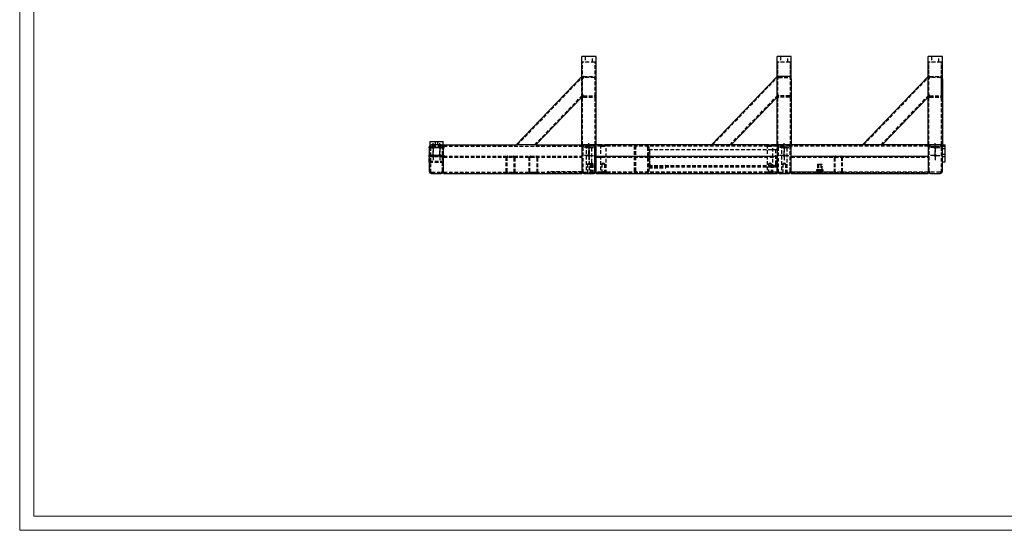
# Model space of a CAD drawing. Header units: millimetres. Extents: x 0 to 841, y 0 to 594.
# Tile 1 of 19: x 0 to 345, y 0 to 179. Entities that reach past the tile are written whole.
import ezdxf

# ---------------------------------------------------------------- set-up
doc = ezdxf.new("R2010")
doc.units = ezdxf.units.MM
doc.linetypes.add('CENTERX2', pattern=[20.32, 12.7, -2.54, 2.54, -2.54])
doc.linetypes.add('HIDDEN', pattern=[1.905, 1.27, -0.635])
doc.layers.add('TRAIT-FORT', color=4, linetype='Continuous', lineweight=25)
doc.layers.add('TRAIT-MIXTES', color=3, linetype='CENTERX2')
doc.layers.add('TRAIT-TIRET', color=2, linetype='HIDDEN')

# ---------------------------------------------------------------- blocks, each defined once
blk = doc.blocks.new('SW_CENTERMARKSYMBOL_45')
at = {"layer": 'TRAIT-MIXTES', "color": 0}
for p, q in [((-1.25, 0), (-1.6, 0)), ((0, 0), (-1.25, 0)), ((0, 1.25), (0, 1.6)), ((0, 0), (0, 1.25)), ((0, 0), (0, -1.25)), ((0, 0), (1.25, 0)), ((1.25, 0), (1.6, 0)), ((0, -1.25), (0, -1.6))]:
    blk.add_line(p, q, dxfattribs=at)
blk = doc.blocks.new('SW_CENTERMARKSYMBOL_46')
at = {"layer": 'TRAIT-MIXTES', "color": 0}
for p, q in [((-1.25, 0), (-1.6, 0)), ((0, 0), (-1.25, 0)), ((0, 1.25), (0, 1.6)), ((0, 0), (0, 1.25)), ((0, 0), (0, -1.25)), ((0, 0), (1.25, 0)), ((1.25, 0), (1.6, 0)), ((0, -1.25), (0, -1.6))]:
    blk.add_line(p, q, dxfattribs=at)
blk = doc.blocks.new('SW_CENTERMARKSYMBOL_47')
at = {"layer": 'TRAIT-MIXTES', "color": 0}
for p, q in [((-1.25, 0), (-1.6, 0)), ((0, 0), (-1.25, 0)), ((0, 1.25), (0, 1.6)), ((0, 0), (0, 1.25)), ((0, 0), (0, -1.25)), ((0, 0), (1.25, 0)), ((1.25, 0), (1.6, 0)), ((0, -1.25), (0, -1.6))]:
    blk.add_line(p, q, dxfattribs=at)
blk = doc.blocks.new('SW_CENTERMARKSYMBOL_48')
at = {"layer": 'TRAIT-MIXTES', "color": 0}
for p, q in [((-1.25, 0), (-1.6, 0)), ((0, 0), (-1.25, 0)), ((0, 1.25), (0, 1.6)), ((0, 0), (0, 1.25)), ((0, 0), (0, -1.25)), ((0, 0), (1.25, 0)), ((1.25, 0), (1.6, 0)), ((0, -1.25), (0, -1.6))]:
    blk.add_line(p, q, dxfattribs=at)
blk = doc.blocks.new('SW_CENTERMARKSYMBOL_49')
at = {"layer": 'TRAIT-MIXTES', "color": 0}
for p, q in [((-1.25, 0), (-1.6, 0)), ((0, 0), (-1.25, 0)), ((0, 1.25), (0, 1.6)), ((0, 0), (0, 1.25)), ((0, 0), (0, -1.25)), ((0, 0), (1.25, 0)), ((1.25, 0), (1.6, 0)), ((0, -1.25), (0, -1.6))]:
    blk.add_line(p, q, dxfattribs=at)
blk = doc.blocks.new('SW_CENTERMARKSYMBOL_50')
at = {"layer": 'TRAIT-MIXTES', "color": 0}
for p, q in [((-1.25, 0), (-1.6, 0)), ((0, 0), (-1.25, 0)), ((0, 1.25), (0, 1.6)), ((0, 0), (0, 1.25)), ((0, 0), (0, -1.25)), ((0, 0), (1.25, 0)), ((1.25, 0), (1.6, 0)), ((0, -1.25), (0, -1.6))]:
    blk.add_line(p, q, dxfattribs=at)
blk = doc.blocks.new('SW_CENTERMARKSYMBOL_51')
at = {"layer": 'TRAIT-MIXTES', "color": 0}
for p, q in [((-1.25, 0), (-1.6, 0)), ((0, 0), (-1.25, 0)), ((0, 1.25), (0, 1.6)), ((0, 0), (0, 1.25)), ((0, 0), (0, -1.25)), ((0, 0), (1.25, 0)), ((1.25, 0), (1.6, 0)), ((0, -1.25), (0, -1.6))]:
    blk.add_line(p, q, dxfattribs=at)
blk = doc.blocks.new('SW_CENTERMARKSYMBOL_52')
at = {"layer": 'TRAIT-MIXTES', "color": 0}
for p, q in [((-1.25, 0), (-1.6, 0)), ((0, 0), (-1.25, 0)), ((0, 1.25), (0, 1.6)), ((0, 0), (0, 1.25)), ((0, 0), (0, -1.25)), ((0, 0), (1.25, 0)), ((1.25, 0), (1.6, 0)), ((0, -1.25), (0, -1.6))]:
    blk.add_line(p, q, dxfattribs=at)
blk = doc.blocks.new('SW_CENTERMARKSYMBOL_53')
at = {"layer": 'TRAIT-MIXTES', "color": 0}
for p, q in [((-1.25, 0), (-1.6, 0)), ((0, 0), (-1.25, 0)), ((0, 1.25), (0, 1.6)), ((0, 0), (0, 1.25)), ((0, 0), (0, -1.25)), ((0, 0), (1.25, 0)), ((1.25, 0), (1.6, 0)), ((0, -1.25), (0, -1.6))]:
    blk.add_line(p, q, dxfattribs=at)
blk = doc.blocks.new('SW_CENTERMARKSYMBOL_54')
at = {"layer": 'TRAIT-MIXTES', "color": 0}
for p, q in [((-1.25, 0), (-1.6, 0)), ((0, 0), (-1.25, 0)), ((0, 1.25), (0, 1.6)), ((0, 0), (0, 1.25)), ((0, 0), (0, -1.25)), ((0, 0), (1.25, 0)), ((1.25, 0), (1.6, 0)), ((0, -1.25), (0, -1.6))]:
    blk.add_line(p, q, dxfattribs=at)

msp = doc.modelspace()

# ---------------------------------------------------------------- linework, layer by layer
at = {"lineweight": 18}
for p, q in [((0, 594), (0, 0)), ((5, 589), (5, 5)), ((836, 5), (5, 5)), ((841, 0), (0, 0))]:
    msp.add_line(p, q, dxfattribs=at)
at = {"layer": 'TRAIT-FORT', "lineweight": 25}
for p, q in [((197.2217, 164.1483), (197.2217, 166.1483)), ((197.2219, 166.1483), (197.2217, 166.1483)), ((197.2219, 164.1483), (197.2219, 166.1483)), ((202.2219, 166.1483), (197.2219, 166.1483)), ((202.2219, 164.1483), (202.2219, 166.1483)), ((265.7217, 164.1483), (265.7217, 166.1483)), ((270.7217, 166.1483), (265.7217, 166.1483)), ((270.7217, 164.1483), (270.7217, 166.1483)), ((270.7221, 166.1483), (270.7217, 166.1483)), ((270.7221, 164.1483), (270.7221, 166.1483)), ((318.7217, 164.1483), (318.7217, 166.1483)), ((323.7217, 166.1483), (318.7217, 166.1483)), ((323.7219, 166.1483), (323.7217, 166.1483)), ((323.7217, 164.1483), (323.7217, 166.1483)), ((323.7219, 164.1483), (323.7219, 166.1483)), ((197.2218, 159.1481), (197.2218, 164.1483)), ((197.722, 164.1483), (197.2219, 164.1483)), ((197.222, 159.1361), (197.222, 164.1483)), ((202.2219, 164.1483), (201.7218, 164.1483)), ((202.2218, 135.1483), (202.2218, 164.1483)), ((266.2218, 164.1483), (265.7217, 164.1483)), ((265.7218, 159.1362), (265.7218, 164.1483)), ((270.7217, 164.1483), (270.2216, 164.1483)), ((270.7216, 158.3035), (270.7216, 164.1483)), ((270.722, 158.2811), (270.722, 164.1483)), ((319.2218, 164.1483), (318.7217, 164.1483)), ((318.7218, 135.1483), (318.7218, 164.1483)), ((319.0218, 164.1483), (318.7219, 164.1483)), ((319.222, 164.1483), (319.1653, 164.1483)), ((323.7217, 164.1483), (323.2216, 164.1483)), ((323.7216, 135.1483), (323.7216, 164.1483)), ((323.7218, 158.3035), (323.7218, 164.1483)), ((174.222, 135.1483), (197.222, 159.1483)), ((197.222, 159.1361), (197.222, 158.2811)), ((242.7218, 135.1483), (265.7218, 159.1483)), ((265.7218, 159.1362), (265.7218, 158.2811)), ((270.1218, 159.1483), (266.3218, 159.1483)), ((295.722, 135.1483), (318.722, 159.1483)), ((197.222, 158.2811), (197.222, 152.789)), ((265.7218, 158.2811), (265.7218, 158.2809)), ((265.7218, 135.1483), (265.7218, 158.2809)), ((270.7218, 158.2811), (270.7218, 135.1483)), ((270.722, 158.2811), (270.722, 135.1483)), ((323.7218, 158.2811), (323.7218, 152.789)), ((323.722, 158.2811), (323.722, 135.1483)), ((197.222, 152.789), (197.222, 151.934)), ((323.7218, 152.789), (323.7218, 135.1483)), ((197.222, 151.9219), (181.1473, 135.1483)), ((197.2218, 135.1483), (197.2218, 151.9216)), ((197.222, 135.1483), (197.222, 151.934)), ((265.7218, 151.9219), (249.6471, 135.1483)), ((318.7218, 151.9216), (302.6473, 135.1483)), ((143.9218, 136.3483), (143.9218, 135.1483)), ((143.9218, 136.3483), (148.5218, 136.3483)), ((143.9218, 135.1483), (144.5218, 135.1483)), ((147.9218, 135.1483), (144.5218, 135.1483)), ((147.9218, 135.1483), (148.5218, 135.1483)), ((148.5218, 135.1483), (148.5218, 136.3483)), ((148.7218, 135.1483), (174.222, 135.1483)), ((148.7218, 134.3483), (148.7218, 135.1483)), ((175.0531, 135.1483), (174.222, 135.1483)), ((180.3163, 135.1483), (175.0531, 135.1483)), ((181.1473, 135.1483), (180.3163, 135.1483)), ((181.1473, 135.1483), (197.2218, 135.1483)), ((197.222, 135.1483), (197.2218, 135.1483)), ((197.2218, 135.1483), (197.2218, 134.3483)), ((197.722, 135.1483), (197.222, 135.1483)), ((201.7218, 135.1483), (197.722, 135.1483)), ((201.4218, 135.1483), (198.0218, 135.1483)), ((202.2218, 135.1483), (201.7218, 135.1483)), ((201.7465, 135.0794), (201.7465, 135.1483)), ((202.2218, 134.3483), (202.2218, 135.1483)), ((203.9866, 135.1483), (202.2218, 135.1483)), ((203.9866, 135.1483), (204.7465, 135.1483)), ((204.7465, 135.1483), (205.5065, 135.1483)), ((242.7218, 135.1483), (205.5065, 135.1483)), ((243.5529, 135.1483), (242.7218, 135.1483)), ((248.8161, 135.1483), (243.5529, 135.1483)), ((249.6471, 135.1483), (248.8161, 135.1483)), ((262.4866, 135.1483), (249.6471, 135.1483)), ((262.4866, 135.1483), (263.2465, 135.1483)), ((263.2465, 135.1483), (264.0065, 135.1483)), ((265.7218, 135.1483), (264.0065, 135.1483)), ((266.3218, 135.1483), (265.7218, 135.1483)), ((265.7218, 135.1483), (265.7218, 134.3483)), ((269.9218, 135.1483), (266.5218, 135.1483)), ((270.7218, 135.1483), (270.1218, 135.1483)), ((270.7218, 134.3483), (270.7218, 135.1483)), ((318.7218, 135.1483), (270.7218, 135.1483)), ((319.2218, 135.1483), (318.7218, 135.1483)), ((318.7218, 135.1483), (318.7218, 134.3483)), ((323.2216, 135.1483), (319.2218, 135.1483)), ((322.9218, 135.1483), (319.5218, 135.1483)), ((323.7216, 135.1483), (323.2216, 135.1483)), ((323.7218, 135.1483), (323.7216, 135.1483)), ((323.7218, 134.3483), (323.7218, 135.1483)), ((323.7218, 135.1483), (324.7218, 135.1483)), ((324.7218, 129.1483), (324.7218, 135.1483)), ((143.7218, 134.3483), (143.7218, 125.9483)), ((148.7218, 125.9483), (148.7218, 134.3483)), ((197.2218, 134.3483), (197.2218, 125.9483)), ((202.2218, 125.9483), (202.2218, 134.3483)), ((265.7218, 134.3483), (265.7218, 125.9483)), ((270.7218, 125.9483), (270.7218, 134.3483)), ((318.7218, 134.3483), (318.7218, 125.9483)), ((323.7218, 125.9483), (323.7218, 134.3483)), ((145.3085, 131.1983), (144.7341, 131.1983)), ((147.709, 131.1983), (147.1346, 131.1983)), ((202.2218, 131.1483), (265.7218, 131.1483)), ((202.2218, 125.7483), (202.2218, 130.5483)), ((265.7218, 125.7483), (265.7218, 130.5483)), ((270.7218, 131.1483), (318.7218, 131.1483)), ((270.7218, 125.7483), (270.7218, 130.5483)), ((318.7218, 130.5483), (318.7218, 125.7483)), ((323.7218, 129.1483), (324.7218, 129.1483)), ((144.5218, 125.1483), (147.9218, 125.1483)), ((148.7218, 125.1483), (148.7218, 125.9483)), ((148.7218, 125.1483), (197.2218, 125.1483)), ((197.2218, 125.9483), (197.2218, 125.1483)), ((198.0218, 125.1483), (201.4218, 125.1483)), ((201.7465, 125.1483), (201.4339, 125.1483)), ((201.7465, 125.1483), (201.7465, 125.2171)), ((202.2218, 125.1483), (202.2218, 125.7483)), ((202.2218, 125.1483), (265.7218, 125.1483)), ((265.7218, 125.1483), (265.7218, 125.7483)), ((266.5218, 125.1483), (269.9218, 125.1483)), ((270.7218, 125.1483), (270.7218, 125.7483)), ((270.7218, 125.1483), (318.7218, 125.1483)), ((318.7218, 125.7483), (318.7218, 125.1483)), ((319.5218, 125.1483), (322.9218, 125.1483))]:
    msp.add_line(p, q, dxfattribs=at)
for centre in [(145.0213, 134.1983), (145.0213, 131.3983), (147.4218, 134.1983), (147.4218, 131.3983), (199.7218, 134.1983), (199.7218, 131.3983), (268.2218, 134.1983), (268.2218, 131.3983), (321.2218, 134.1983), (321.2218, 131.3983)]:
    msp.add_circle(centre, 0.35, dxfattribs=at)
for centre, start, end in [((144.5218, 134.3483), 90, 180), ((147.9218, 134.3483), 0, 90), ((198.0218, 134.3483), 90, 180), ((201.4218, 134.3483), 0, 90), ((266.5218, 134.3483), 90, 180), ((269.9218, 134.3483), 0, 90), ((319.5218, 134.3483), 90, 180), ((322.9218, 134.3483), 360, 90), ((144.5218, 125.9483), 180, 270), ((147.9218, 125.9483), 270, 360), ((198.0218, 125.9483), 180, 270), ((201.4218, 125.9483), 270, 0), ((266.5218, 125.9483), 180, 270), ((269.9218, 125.9483), 270, 0), ((319.5218, 125.9483), 180, 270), ((322.9218, 125.9483), 270, 0)]:
    msp.add_arc(centre, 0.8, start, end, dxfattribs=at)
for centre, major_axis, start_param, end_param in [((266.3218, 158.2811), (0, -0.8672), 3.14159265, 4.71238898), ((270.1218, 158.2811), (0, 0.8672), 4.71238898, 6.28318531), ((270.122, 158.2811), (0, 0.8672), 4.71238898, 4.74890585), ((323.122, 158.2811), (0, 0.8672), 4.71238898, 4.74890585), ((323.1218, 158.2811), (0, -0.8672), 1.57079633, 1.59661693), ((323.1218, 152.789), (0, 0.8672), 4.68656838, 4.71238898)]:
    msp.add_ellipse(centre, major_axis=major_axis, ratio=0.69190536, start_param=start_param, end_param=end_param, dxfattribs=at)
for points in [[(205.5065, 135.1483), (205.4297, 135.1412), (205.2766, 135.1271), (204.9707, 135.0713), (204.6435, 135.0617), (204.3291, 135.1024), (204.1152, 135.1431), (204.0141, 135.1472), (203.9866, 135.1483)], [(264.0065, 135.1483), (263.9297, 135.1412), (263.7766, 135.1271), (263.4707, 135.0713), (263.1435, 135.0617), (262.8291, 135.1024), (262.6152, 135.1431), (262.5141, 135.1472), (262.4866, 135.1483)]]:
    msp.add_open_spline(points, degree=3, knots=[0, 0, 0, 0, 0.18422216, 0.3677085, 0.56391001, 0.74141645, 0.92960653, 1, 1, 1, 1], dxfattribs=at)
at = {"layer": 'TRAIT-TIRET'}
for p, q in [((198.4217, 166.1483), (198.4217, 164.1483)), ((198.4219, 166.1483), (198.4219, 164.1483)), ((201.0217, 164.1483), (201.0217, 166.1483)), ((201.0219, 164.1483), (201.0219, 166.1483)), ((202.2217, 164.1483), (202.2217, 166.1483)), ((265.7221, 164.1483), (265.7221, 166.1483)), ((266.9217, 166.1483), (266.9217, 164.1483)), ((266.9221, 166.1483), (266.9221, 164.1483)), ((269.5217, 164.1483), (269.5217, 166.1483)), ((269.5221, 164.1483), (269.5221, 166.1483)), ((318.7219, 164.1483), (318.7219, 166.1483)), ((319.9217, 166.1483), (319.9217, 164.1483)), ((319.9219, 166.1483), (319.9219, 164.1483)), ((322.5217, 164.1483), (322.5217, 166.1483)), ((322.5219, 164.1483), (322.5219, 166.1483)), ((197.222, 164.1483), (197.2616, 164.1483)), ((197.5218, 135.1483), (197.5218, 164.1483)), ((197.522, 135.1483), (197.522, 164.1483)), ((201.7218, 164.1483), (197.722, 164.1483)), ((201.9218, 164.1483), (201.7218, 164.1483)), ((201.9216, 135.1483), (201.9216, 164.1483)), ((201.9218, 135.1483), (201.9218, 164.1483)), ((202.2216, 135.1483), (202.2216, 164.1483)), ((265.7222, 135.1483), (265.7222, 164.1483)), ((266.0218, 158.2811), (266.0218, 164.1483)), ((266.0222, 135.1483), (266.0222, 164.1483)), ((270.2216, 164.1483), (266.2218, 164.1483)), ((270.4216, 135.1483), (270.4216, 164.1483)), ((270.422, 158.2811), (270.422, 164.1483)), ((270.7213, 164.1483), (270.7216, 164.1483)), ((270.7217, 164.1483), (270.722, 164.1483)), ((318.722, 159.1362), (318.722, 164.1483)), ((319.0218, 135.1483), (319.0218, 164.1483)), ((319.2218, 164.1483), (319.0218, 164.1483)), ((319.022, 158.2811), (319.022, 164.1483)), ((323.2216, 164.1483), (319.2218, 164.1483)), ((323.2218, 164.1483), (323.2216, 164.1483)), ((323.2218, 164.1483), (323.4168, 164.1483)), ((323.4216, 135.1483), (323.4216, 164.1483)), ((323.4218, 158.2811), (323.4218, 164.1483)), ((323.6882, 164.1483), (323.7218, 164.1483)), ((197.2218, 151.9216), (197.2218, 159.1481)), ((197.8218, 159.1483), (201.6218, 159.1483)), ((270.122, 159.1483), (270.1218, 159.1483)), ((318.722, 159.1362), (318.722, 158.2811)), ((319.3218, 159.1483), (323.1218, 159.1483)), ((323.122, 159.1483), (323.1218, 159.1483)), ((174.6375, 135.1483), (197.222, 158.7147)), ((201.6218, 158.7147), (197.8218, 158.7147)), ((243.1373, 135.1483), (265.7218, 158.7147)), ((265.722, 135.1483), (265.722, 158.2811)), ((266.0218, 135.1483), (266.0218, 158.2811)), ((266.022, 135.1483), (266.022, 158.2811)), ((266.3218, 158.7147), (270.1218, 158.7147)), ((270.1218, 158.7147), (270.122, 158.7147)), ((270.4218, 135.1483), (270.4218, 158.2811)), ((270.422, 135.1483), (270.422, 158.2811)), ((270.7216, 135.1483), (270.7216, 158.3035)), ((296.1375, 135.1483), (318.722, 158.7147)), ((318.722, 158.2811), (318.722, 158.2809)), ((318.722, 135.1483), (318.722, 158.2809)), ((319.022, 135.1483), (319.022, 158.2811)), ((323.1218, 158.7147), (319.3218, 158.7147)), ((323.1218, 158.7147), (323.122, 158.7147)), ((323.4218, 152.789), (323.4218, 158.2811)), ((323.422, 135.1483), (323.422, 158.2811)), ((323.7218, 158.2811), (323.7218, 158.3035)), ((180.7318, 135.1483), (197.222, 152.3554)), ((197.8218, 152.3554), (201.6218, 152.3554)), ((249.2316, 135.1483), (265.7218, 152.3554)), ((270.1218, 152.3554), (266.3218, 152.3554)), ((270.122, 152.3554), (270.1218, 152.3554)), ((302.2318, 135.1483), (318.722, 152.3554)), ((319.3218, 152.3554), (323.1218, 152.3554)), ((323.122, 152.3554), (323.1218, 152.3554)), ((323.4218, 135.1483), (323.4218, 152.789)), ((197.8218, 151.9219), (201.6218, 151.9219)), ((270.1218, 151.9219), (266.3218, 151.9219)), ((270.122, 151.9219), (270.1218, 151.9219)), ((318.722, 151.9219), (318.7218, 151.9216)), ((319.3218, 151.9219), (323.1218, 151.9219)), ((323.122, 151.9219), (323.1218, 151.9219)), ((147.9218, 134.7483), (144.5218, 134.7483)), ((145.7718, 136.3483), (145.7718, 135.1483)), ((146.6718, 135.1483), (146.6718, 136.3483)), ((148.7218, 134.7483), (197.2218, 134.7483)), ((201.4218, 134.7483), (198.0218, 134.7483)), ((198.7465, 135.1483), (198.7465, 134.7483)), ((198.7465, 135.1483), (198.7465, 125.1483)), ((199.7465, 135.1483), (199.7465, 134.7483)), ((199.7465, 135.1483), (199.7465, 125.1483)), ((200.7465, 134.7483), (200.7465, 135.1483)), ((200.7465, 125.1483), (200.7465, 135.1483)), ((201.7465, 134.5898), (201.7465, 135.0855)), ((201.7465, 125.2171), (201.7465, 135.0794)), ((203.9866, 134.7483), (202.2218, 134.7483)), ((203.7465, 135.1483), (203.7465, 134.7483)), ((203.7465, 135.1483), (203.7465, 125.1483)), ((203.9866, 134.7483), (205.5065, 134.7483)), ((262.4866, 134.7483), (205.5065, 134.7483)), ((205.7465, 134.7483), (205.7465, 135.1483)), ((205.7465, 125.1483), (205.7465, 135.1483)), ((262.2465, 135.1483), (262.2465, 134.7483)), ((262.2465, 135.1483), (262.2465, 125.1483)), ((262.4866, 134.7483), (264.0065, 134.7483)), ((265.7218, 134.7483), (264.0065, 134.7483)), ((264.2465, 134.7483), (264.2465, 135.1483)), ((264.2465, 125.1483), (264.2465, 135.1483)), ((266.5218, 135.1483), (266.3218, 135.1483)), ((269.9218, 134.7483), (266.5218, 134.7483)), ((267.2465, 135.1483), (267.2465, 134.7483)), ((267.2465, 135.1483), (267.2465, 125.1483)), ((269.2465, 134.7483), (269.2465, 135.1483)), ((269.2465, 125.1483), (269.2465, 135.1483)), ((270.1218, 135.1483), (269.9218, 135.1483)), ((318.7218, 134.7483), (270.7218, 134.7483)), ((319.5218, 134.7483), (322.9218, 134.7483)), ((144.1218, 134.3483), (144.1218, 125.9483)), ((148.3218, 125.9483), (148.3218, 134.3483)), ((197.6218, 134.3483), (197.6218, 125.9483)), ((201.8218, 125.9483), (201.8218, 134.3483)), ((215.7218, 125.9483), (215.7218, 134.3483)), ((216.1218, 125.9483), (216.1218, 134.3483)), ((220.3218, 134.3483), (220.3218, 125.9483)), ((220.7218, 134.3483), (220.7218, 125.9483)), ((220.7218, 127.4983), (220.7218, 133.4983)), ((220.7218, 133.4983), (265.7218, 133.4983)), ((220.8718, 133.0983), (220.7218, 133.0983)), ((221.1218, 128.3983), (221.1218, 133.2483)), ((221.1218, 127.9983), (221.1218, 132.8483)), ((265.3218, 128.3983), (265.3218, 133.2483)), ((266.1218, 134.3483), (266.1218, 125.9483)), ((270.3218, 125.9483), (270.3218, 134.3483)), ((319.1218, 125.9483), (319.1218, 134.3483)), ((323.3218, 134.3483), (323.3218, 125.9483)), ((324.7218, 134.5483), (323.7218, 134.5483)), ((323.7218, 133.8483), (324.7218, 133.8483)), ((324.7218, 131.7483), (323.7218, 131.7483)), ((143.7218, 129.0983), (143.7218, 131.1983)), ((144.1218, 131.1983), (143.7218, 131.1983)), ((144.7341, 131.1983), (143.7218, 131.1983)), ((148.7218, 130.8983), (143.7218, 130.8983)), ((143.7218, 129.3983), (148.7218, 129.3983)), ((143.7218, 129.0983), (144.1218, 129.0983)), ((143.7218, 129.0983), (148.7218, 129.0983)), ((147.1346, 131.1983), (145.3085, 131.1983)), ((148.7218, 131.1983), (147.709, 131.1983)), ((148.7218, 131.1983), (148.3218, 131.1983)), ((148.3218, 129.0983), (148.7218, 129.0983)), ((148.7218, 131.1483), (179.3218, 131.1483)), ((148.7218, 130.8483), (179.3218, 130.8483)), ((170.7218, 125.7483), (170.7218, 130.5483)), ((171.0218, 125.7483), (171.0218, 130.5483)), ((173.4218, 130.5483), (173.4218, 125.7483)), ((173.7218, 130.5483), (173.7218, 125.7483)), ((178.7218, 125.7483), (178.7218, 130.5483)), ((179.0218, 125.7483), (179.0218, 130.5483)), ((179.3218, 131.1483), (181.1218, 131.1483)), ((179.3218, 130.8483), (181.1218, 130.8483)), ((181.1218, 131.1483), (197.2218, 131.1483)), ((181.1218, 130.8483), (197.2218, 130.8483)), ((181.4218, 130.5483), (181.4218, 125.7483)), ((181.7218, 130.5483), (181.7218, 125.7483)), ((199.7465, 128.7297), (199.2365, 128.4233)), ((200.2565, 128.4233), (199.2365, 128.4233)), ((199.2365, 128.4233), (199.2365, 125.1483)), ((200.2565, 128.4233), (199.7465, 128.7297)), ((200.7465, 128.7297), (200.2365, 128.4233)), ((200.2365, 128.4233), (200.2365, 125.1483)), ((201.2565, 128.4233), (200.2565, 128.4233)), ((200.2565, 125.1483), (200.2565, 128.4233)), ((201.2565, 128.4233), (200.7465, 128.7297)), ((201.2565, 125.1483), (201.2565, 128.4233)), ((202.2218, 130.8483), (265.7218, 130.8483)), ((204.7465, 128.7297), (204.2365, 128.4233)), ((205.2565, 128.4233), (204.2365, 128.4233)), ((204.2365, 128.4233), (204.2365, 125.1483)), ((205.2565, 128.4233), (204.7465, 128.7297)), ((205.2565, 125.1483), (205.2565, 128.4233)), ((220.7218, 127.8983), (265.7218, 127.8983)), ((263.2465, 128.7297), (262.7365, 128.4233)), ((263.7565, 128.4233), (262.7365, 128.4233)), ((262.7365, 128.4233), (262.7365, 125.1483)), ((263.7565, 128.4233), (263.2465, 128.7297)), ((263.7565, 125.1483), (263.7565, 128.4233)), ((268.2465, 128.7297), (267.7365, 128.4233)), ((268.7565, 128.4233), (267.7365, 128.4233)), ((267.7365, 128.4233), (267.7365, 125.1483)), ((268.7565, 128.4233), (268.2465, 128.7297)), ((268.7565, 125.1483), (268.7565, 128.4233)), ((270.7218, 130.8483), (318.7218, 130.8483)), ((280.0465, 128.3283), (279.9465, 128.2283)), ((280.5459, 128.2283), (279.9465, 128.2283)), ((279.9465, 128.2283), (279.9465, 126.3983)), ((280.0465, 128.3283), (280.571, 128.3283)), ((280.2465, 128.3283), (280.2465, 125.1483)), ((281.5465, 128.2283), (280.5459, 128.2283)), ((280.571, 128.3283), (281.4465, 128.3283)), ((281.2465, 125.1483), (281.2465, 128.3283)), ((281.5465, 128.2283), (281.4465, 128.3283)), ((281.5465, 126.3983), (281.5465, 128.2283)), ((285.7218, 130.5483), (285.7218, 125.7483)), ((286.0218, 130.5483), (286.0218, 125.7483)), ((288.4218, 125.7483), (288.4218, 130.5483)), ((288.7218, 125.7483), (288.7218, 130.5483)), ((323.7218, 131.0483), (324.7218, 131.0483)), ((144.5218, 125.5483), (147.9218, 125.5483)), ((148.7218, 125.5483), (197.2218, 125.5483)), ((148.7218, 125.4483), (179.3218, 125.4483)), ((181.1218, 125.4483), (179.3218, 125.4483)), ((181.1218, 125.4483), (197.2218, 125.4483)), ((195.2218, 125.7483), (185.2218, 125.7483)), ((185.2218, 125.7483), (185.2218, 125.1483)), ((195.2218, 125.7483), (195.2218, 125.1483)), ((197.2218, 125.7483), (195.2218, 125.7483)), ((198.0218, 125.5483), (201.4218, 125.5483)), ((198.7465, 125.5483), (198.7465, 125.1483)), ((199.7465, 125.5483), (199.7465, 125.1483)), ((200.7465, 125.1483), (200.7465, 125.5483)), ((201.7465, 125.2111), (201.7465, 125.7067)), ((203.9866, 125.5483), (202.2218, 125.5483)), ((202.2218, 125.4483), (265.7218, 125.4483)), ((203.7465, 125.5483), (203.7465, 125.1483)), ((205.5065, 125.5483), (203.9866, 125.5483)), ((262.4866, 125.5483), (205.5065, 125.5483)), ((205.7465, 125.1483), (205.7465, 125.5483)), ((220.7218, 127.4983), (265.7218, 127.4983)), ((220.7218, 127.0983), (226.7218, 127.0983)), ((226.7218, 127.4983), (226.7218, 127.6483)), ((226.7218, 127.0983), (226.7218, 127.2483)), ((259.7218, 127.4983), (259.7218, 127.6483)), ((262.2465, 125.5483), (262.2465, 125.1483)), ((264.0065, 125.5483), (262.4866, 125.5483)), ((265.7218, 125.5483), (264.0065, 125.5483)), ((264.2465, 125.1483), (264.2465, 125.5483)), ((266.5218, 125.5483), (269.9218, 125.5483)), ((267.2465, 125.5483), (267.2465, 125.1483)), ((269.2465, 125.1483), (269.2465, 125.5483)), ((270.7218, 125.7483), (285.7218, 125.7483)), ((318.7218, 125.5483), (270.7218, 125.5483)), ((270.7218, 125.4483), (318.7218, 125.4483)), ((280.4957, 126.3983), (279.7465, 126.3983)), ((280.4957, 125.9983), (279.7465, 125.9983)), ((279.9465, 125.3183), (279.7765, 125.1483)), ((279.9465, 125.9983), (279.9465, 125.3183)), ((279.9465, 125.7483), (279.9465, 125.1483)), ((280.5459, 125.3183), (279.9465, 125.3183)), ((281.7465, 126.3983), (280.4957, 126.3983)), ((281.7465, 125.9983), (280.4957, 125.9983)), ((281.5465, 125.3183), (280.5459, 125.3183)), ((281.5465, 125.3183), (281.5465, 125.9983)), ((281.5465, 125.1483), (281.5465, 125.7483)), ((281.7165, 125.1483), (281.5465, 125.3183)), ((285.7218, 125.7483), (285.7218, 125.1483)), ((322.9218, 125.5483), (319.5218, 125.5483))]:
    msp.add_line(p, q, dxfattribs=at)
at = {"layer": 'TRAIT-TIRET', "flags": 128}
for points in [[(197.8218, 159.1483), (197.7176, 159.1351), (197.6166, 159.096), (197.5218, 159.0321), (197.4361, 158.9454), (197.3622, 158.8385), (197.3022, 158.7147), (197.258, 158.5777), (197.2309, 158.4317), (197.2218, 158.2811)], [(319.3218, 159.1483), (319.2176, 159.1351), (319.1166, 159.096), (319.0218, 159.0321), (318.9361, 158.9454), (318.8622, 158.8385), (318.8022, 158.7147), (318.758, 158.5777), (318.7309, 158.4317), (318.7218, 158.2811)], [(266.0218, 158.2811), (266.0276, 158.3657), (266.0447, 158.447), (266.0724, 158.522), (266.1097, 158.5877), (266.1551, 158.6416), (266.207, 158.6817), (266.2633, 158.7064), (266.3218, 158.7147)], [(266.022, 158.2811), (266.0278, 158.3657), (266.0449, 158.447), (266.0726, 158.522), (266.1099, 158.5877), (266.1553, 158.6416), (266.2072, 158.6817), (266.2635, 158.7064), (266.322, 158.7147)], [(319.022, 158.2811), (319.0278, 158.3657), (319.0449, 158.447), (319.0726, 158.522), (319.1099, 158.5877), (319.1553, 158.6416), (319.2072, 158.6817), (319.2635, 158.7064), (319.322, 158.7147)], [(270.7218, 152.789), (270.7127, 152.6384), (270.6856, 152.4924), (270.6414, 152.3554), (270.5814, 152.2316), (270.5075, 152.1247), (270.4218, 152.038), (270.327, 151.9742), (270.226, 151.935), (270.1218, 151.9219)], [(270.722, 152.789), (270.7129, 152.6384), (270.6858, 152.4924), (270.6416, 152.3554), (270.5816, 152.2316), (270.5077, 152.1247), (270.422, 152.038), (270.3272, 151.9742), (270.2262, 151.935), (270.122, 151.9219)], [(323.722, 152.789), (323.7129, 152.6384), (323.6858, 152.4924), (323.6416, 152.3554), (323.5816, 152.2316), (323.5077, 152.1247), (323.422, 152.038), (323.3272, 151.9742), (323.2262, 151.935), (323.122, 151.9219)]]:
    msp.add_lwpolyline(points, dxfattribs=at)
at = {"layer": 'TRAIT-TIRET'}
for centre, radius, start, end in [((144.5218, 134.3483), 0.4, 90, 180), ((147.9218, 134.3483), 0.4, 0, 90), ((198.0218, 134.3483), 0.4, 90, 180), ((201.4218, 134.3483), 0.4, 360, 90), ((216.5218, 134.3483), 0.8, 90, 180), ((216.5218, 134.3483), 0.4, 90, 180), ((219.9218, 134.3483), 0.8, 0, 90), ((219.9218, 134.3483), 0.4, 0, 90), ((266.5218, 134.3483), 0.4, 90, 180), ((269.9218, 134.3483), 0.4, 0, 90), ((319.5218, 134.3483), 0.4, 90, 180), ((322.9218, 134.3483), 0.4, 360, 90), ((220.8718, 133.2483), 0.25, 0, 90), ((220.8718, 132.8483), 0.25, 0, 90), ((265.5718, 133.2483), 0.25, 90, 180), ((171.3218, 130.5483), 0.6, 90, 180), ((171.3218, 130.5483), 0.3, 90, 180), ((173.1218, 130.5483), 0.6, 0, 90), ((173.1218, 130.5483), 0.3, 0, 90), ((179.3218, 130.5483), 0.6, 90, 180), ((179.3218, 130.5483), 0.3, 90, 180), ((181.1218, 130.5483), 0.6, 0, 90), ((181.1218, 130.5483), 0.3, 0, 90), ((221.6218, 128.3983), 0.5, 180, 270), ((221.6218, 127.9983), 0.5, 180, 270), ((226.4718, 127.6483), 0.25, 0, 90), ((259.9718, 127.6483), 0.25, 90, 180), ((264.8218, 128.3983), 0.5, 270, 0), ((286.3218, 130.5483), 0.6, 90, 180), ((286.3218, 130.5483), 0.3, 90, 180), ((288.1218, 130.5483), 0.6, 0, 90), ((288.1218, 130.5483), 0.3, 0, 90), ((144.5218, 125.9483), 0.4, 180, 270), ((147.9218, 125.9483), 0.4, 270, 0), ((171.3218, 125.7483), 0.6, 180, 270), ((171.3218, 125.7483), 0.3, 180, 270), ((173.1218, 125.7483), 0.6, 270, 0), ((173.1218, 125.7483), 0.3, 270, 0), ((179.3218, 125.7483), 0.6, 180, 270), ((179.3218, 125.7483), 0.3, 180, 270), ((181.1218, 125.7483), 0.6, 270, 0), ((181.1218, 125.7483), 0.3, 270, 0), ((198.0218, 125.9483), 0.4, 180, 270), ((201.4218, 125.9483), 0.4, 270, 0), ((216.5218, 125.9483), 0.8, 180, 270), ((216.5218, 125.9483), 0.4, 180, 270), ((219.9218, 125.9483), 0.8, 270, 0), ((219.9218, 125.9483), 0.4, 270, 0), ((226.4718, 127.2483), 0.25, 0, 90), ((266.5218, 125.9483), 0.4, 180, 270), ((269.9218, 125.9483), 0.4, 270, 0), ((279.7465, 126.1983), 0.2, 90, 270), ((281.7465, 126.1983), 0.2, 270, 90), ((286.3218, 125.7483), 0.6, 180, 270), ((286.3218, 125.7483), 0.3, 180, 270), ((288.1218, 125.7483), 0.6, 270, 0), ((288.1218, 125.7483), 0.3, 270, 0), ((319.5218, 125.9483), 0.4, 180, 270), ((322.9218, 125.9483), 0.4, 270, 360)]:
    msp.add_arc(centre, radius, start, end, dxfattribs=at)
for centre, major_axis, start_param, end_param in [((201.6218, 158.2811), (0, -0.8672), 1.57079633, 3.14159265), ((270.122, 158.2811), (0, 0.8672), 4.74890585, 6.28318531), ((319.322, 158.2811), (0, -0.8672), 3.14159265, 4.71238898), ((323.1218, 158.2811), (0, -0.8672), 1.59661693, 3.14159265), ((323.122, 158.2811), (0, 0.8672), 4.74890585, 6.28318531), ((197.8218, 158.2811), (0, 0.4336), 0, 1.57079633), ((201.6218, 158.2811), (0, 0.4336), 4.71238898, 6.28318531), ((270.1218, 158.2811), (0, 0.4336), 4.71238898, 6.28318531), ((270.122, 158.2811), (0, 0.4336), 4.71238898, 6.28318531), ((319.3218, 158.2811), (0, 0.4336), 0, 1.57079633), ((323.1218, 158.2811), (0, 0.4336), 4.71238898, 6.28318531), ((323.122, 158.2811), (0, 0.4336), 4.71238898, 6.28318531), ((197.8218, 152.789), (0, -0.8672), 4.71238898, 6.28318531), ((197.8218, 152.789), (0, 0.4336), 1.57079633, 3.14159266), ((201.6218, 152.789), (0, 0.8672), 3.14159265, 4.71238898), ((201.6218, 152.789), (0, 0.4336), 3.14159265, 4.71238898), ((266.3218, 152.789), (0, 0.8672), 1.57079633, 3.14159265), ((266.322, 152.789), (0, 0.8672), 1.57079633, 3.14159265), ((266.3218, 152.789), (0, 0.4336), 1.57079633, 3.14159265), ((270.1218, 152.789), (0, 0.4336), 3.14159265, 4.71238898), ((270.122, 152.789), (0, 0.4336), 3.14159265, 4.71238898), ((319.3218, 152.789), (0, -0.8672), 4.71238898, 6.28318531), ((319.322, 152.789), (0, 0.8672), 1.57079633, 3.14159265), ((319.3218, 152.789), (0, 0.4336), 1.57079633, 3.14159266), ((319.322, 152.789), (0, 0.4336), 1.57079633, 3.14159265), ((323.1218, 152.789), (0, 0.4336), 3.14159265, 4.71238898), ((323.1218, 152.789), (0, 0.8672), 3.14159265, 4.68656838)]:
    msp.add_ellipse(centre, major_axis=major_axis, ratio=0.69190536, start_param=start_param, end_param=end_param, dxfattribs=at)
for points, knots in [([(205.5065, 134.7483), (205.4593, 134.7424), (205.3378, 134.7272), (205.1165, 134.6329), (204.8827, 134.5454), (204.6514, 134.5366), (204.4611, 134.6012), (204.2859, 134.6704), (204.1276, 134.7308), (204.0354, 134.7422), (203.9866, 134.7483)], [0, 0, 0, 0, 0.113913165, 0.293766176, 0.439426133, 0.541012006, 0.675025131, 0.77704358, 0.882077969, 1, 1, 1, 1]), ([(264.0065, 134.7483), (263.9593, 134.7424), (263.8378, 134.7272), (263.6165, 134.6329), (263.3827, 134.5454), (263.1514, 134.5366), (262.9611, 134.6012), (262.7859, 134.6704), (262.6276, 134.7308), (262.5354, 134.7422), (262.4866, 134.7483)], [0, 0, 0, 0, 0.11391317, 0.29376618, 0.43942613, 0.54101201, 0.67502513, 0.77704358, 0.88207797, 1, 1, 1, 1]), ([(203.9866, 125.5483), (204.0337, 125.5542), (204.1552, 125.5694), (204.3765, 125.6636), (204.6103, 125.7512), (204.8416, 125.7599), (205.032, 125.6954), (205.2071, 125.6261), (205.3655, 125.5657), (205.4577, 125.5543), (205.5065, 125.5483)], [0, 0, 0, 0, 0.11391317, 0.29376618, 0.43942613, 0.54101201, 0.67502513, 0.77704358, 0.88207797, 1, 1, 1, 1]), ([(203.9866, 125.1483), (204.0633, 125.1553), (204.2164, 125.1694), (204.5223, 125.2253), (204.8496, 125.2348), (205.1639, 125.1942), (205.3779, 125.1534), (205.4789, 125.1494), (205.5065, 125.1483)], [0, 0, 0, 0, 0.18422216, 0.3677085, 0.56391001, 0.74141645, 0.92960653, 1, 1, 1, 1]), ([(262.4866, 125.5483), (262.5337, 125.5542), (262.6552, 125.5694), (262.8765, 125.6636), (263.1103, 125.7512), (263.3416, 125.7599), (263.532, 125.6954), (263.7071, 125.6261), (263.8655, 125.5657), (263.9577, 125.5543), (264.0065, 125.5483)], [0, 0, 0, 0, 0.11391317, 0.29376618, 0.43942613, 0.54101201, 0.67502513, 0.77704358, 0.88207797, 1, 1, 1, 1]), ([(262.4866, 125.1483), (262.5633, 125.1553), (262.7164, 125.1694), (263.0223, 125.2253), (263.3496, 125.2348), (263.6639, 125.1942), (263.8779, 125.1534), (263.9789, 125.1494), (264.0065, 125.1483)], [0, 0, 0, 0, 0.18422216, 0.3677085, 0.56391001, 0.74141645, 0.92960653, 1, 1, 1, 1])]:
    msp.add_open_spline(points, degree=3, knots=knots, dxfattribs=at)

# ---------------------------------------------------------------- block references
at = {"layer": 'TRAIT-MIXTES'}
for name, p in [('SW_CENTERMARKSYMBOL_45', (145.0213, 134.1983)), ('SW_CENTERMARKSYMBOL_46', (147.4218, 134.1983)), ('SW_CENTERMARKSYMBOL_49', (199.7218, 134.1983)), ('SW_CENTERMARKSYMBOL_51', (268.2218, 134.1983)), ('SW_CENTERMARKSYMBOL_53', (321.2218, 134.1983)), ('SW_CENTERMARKSYMBOL_47', (145.0213, 131.3983)), ('SW_CENTERMARKSYMBOL_48', (147.4218, 131.3983)), ('SW_CENTERMARKSYMBOL_50', (199.7218, 131.3983)), ('SW_CENTERMARKSYMBOL_52', (268.2218, 131.3983)), ('SW_CENTERMARKSYMBOL_54', (321.2218, 131.3983))]:
    msp.add_blockref(name, p, dxfattribs=at)

doc.saveas('drawing.dxf')
